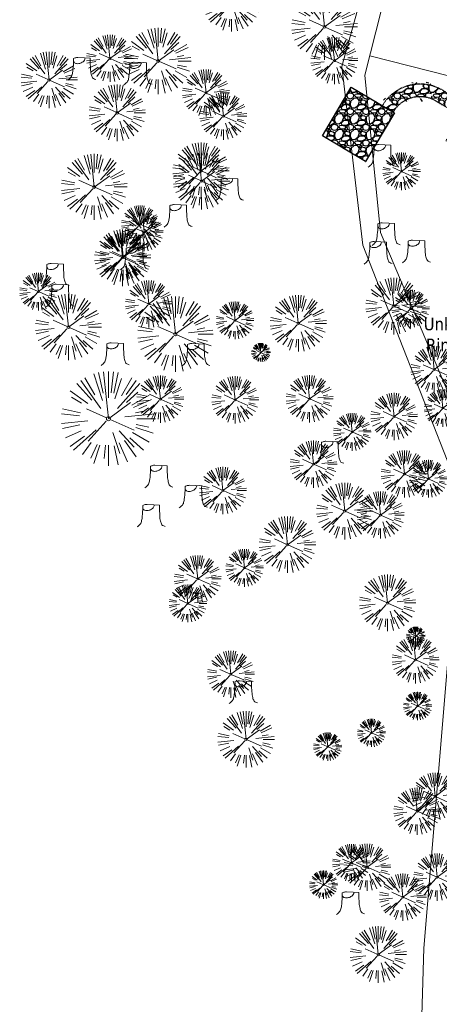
# Model space of a CAD drawing. Header units: feet. Extents: x 1134296 to 1140710, y 647902 to 649877.
# Tile 6 of 66: x 1134350 to 1134483, y 648396 to 648709. Entities that reach past the tile are written whole.
import ezdxf
from ezdxf import colors
from ezdxf.entities.mleader import LeaderData, LeaderLine
from ezdxf.lldxf.tags import DXFTag
from ezdxf.math import Vec2, Vec3

# ---------------------------------------------------------------- set-up
doc = ezdxf.new("R2010")
doc.units = ezdxf.units.FT
doc.header["$MEASUREMENT"] = 0
doc.linetypes.add('RAD', pattern=[0.13, 0.08, -0.05])
for name, color, linetype in [('C-CAMPSITE-PADS', 6, 'Continuous'), ('C-SWLK-GRVL', 5, 'RAD'), ('C-SWLK-GRVL-PATT', 8, 'Continuous'), ('G-TEXT-ST02', 2, 'Continuous'), ('G-XREF', 7, 'Continuous')]:
    doc.layers.add(name, color=color, linetype=linetype)
for name, color, linetype, lineweight in [('V-ANNO-TEXT', 8, 'Continuous', 13), ('V-SITE-VEGE', 8, 'Continuous', 18), ('V-UTIL-POWR-LINE-UNDR', 8, 'EXIST_PROP POWER UNDERGROUND LINE 1', 15)]:
    doc.layers.add(name, color=color, linetype=linetype, lineweight=lineweight)
doc.styles.add('SEI-Dim & Leader', font='tahoma.ttf')
doc.styles.get("Standard").update_dxf_attribs({"font": 'arial.ttf'})
tags = doc.linetypes.add('EXIST_PROP POWER UNDERGROUND LINE 1', pattern='A,1.5,-0.2,["P-UG",Standard,S=0.08,R=0,X=-0.1,Y=-0.04],-0.3', length=2).pattern_tags.tags
tags[6] = DXFTag(74, 10)
pattern_1 = [(228.012787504, (3.6, 5), (-40.00000000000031, -45.00000000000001), [0.67268, -66.5954402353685]), (184.969740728, (3.15, 4.5), (59.99999999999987, 5.000000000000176), [1.15434, -114.27962380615]), (132.510447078, (2, 4.4), (50.00000000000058, -54.99999999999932), [0.8139400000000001, -80.5801629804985]), (267.273689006, (0.05, 3.15), (5.000000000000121, 100.0000000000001), [1.05119, -104.067790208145]), (292.833654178, (0, 2.1), (-24.99999999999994, 60.00000000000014), [1.030775, -102.0468656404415]), (357.273689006, (0.4, 1.15), (-100.0000000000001, 5.000000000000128), [1.05119, -104.067790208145]), (37.6942404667, (1.45, 1.1), (-64.99999999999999, -49.99999999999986), [1.390145, -137.62424274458]), (72.2553283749, (2.55, 1.95), (35.00000000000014, 110), [1.31244, -129.9316074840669]), (121.429565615, (2.95, 3.2), (-40.0000000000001, 64.99999999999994), [1.05475, -104.420365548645]), (175.236358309, (2.4, 4.1), (54.99999999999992, -5.00000000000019), [1.20416, -59.0038128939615]), (222.397437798, (1.2, 4.2), (-59.99999999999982, -54.99999999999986), [1.55724, -154.1668750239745]), (138.814074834, (5, 3.1), (-35.00000000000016, 30), [0.5315049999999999, -52.61922406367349]), (171.46923439, (4.600000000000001, 3.45), (64.99999999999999, -9.999999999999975), [1.011185, -100.107557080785]), (225, (3.6, 3.6), (-5.551115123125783e-16, -4.999999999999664), [0.707105, -6.3639628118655]), (203.198590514, (3.25, 4.2), (24.99999999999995, 9.999999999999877), [0.38079, -37.6980755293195]), (291.801409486, (2.9, 4.050000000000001), (-4.99999999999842, 15.00000000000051), [0.538515, -26.3873090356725]), (30.96375653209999, (3.1, 3.55), (15.00000000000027, 9.999999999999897), [0.874645, -28.2801144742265]), (161.565051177, (3.85, 4), (10.00000000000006, -4.999999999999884), [0.632455, -15.178933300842]), (16.389540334, (0, 4.050000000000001), (49.99999999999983, 15.00000000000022), [0.886, -87.714225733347]), (70.3461759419, (0.8500000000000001, 4.3), (-20.0000000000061, -55.00000000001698), [0.7433049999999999, -73.58703873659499]), (293.198590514, (3.85, 5), (-9.999999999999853, 24.99999999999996), [0.761575, -37.3172905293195]), (343.610459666, (4.149999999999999, 4.3), (-49.99999999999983, 15.00000000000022), [0.8859999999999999, -87.71422573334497]), (339.44395478, (0, 0.95), (-25.00000000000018, 10.00000000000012), [0.8543999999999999, -41.86561872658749]), (294.775140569, (0.8, 0.65), (-25.00000000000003, 55.00000000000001), [0.71589, -70.87321531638]), (66.8014094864, (3.9, 0), (9.999999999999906, 24.99999999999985), [0.761575, -37.3172905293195]), (17.3540246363, (4.2, 0.7000000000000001), (-64.99999999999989, -19.99999999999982), [0.838155, -82.97711807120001]), (69.44395478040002, (1.45, 0), (-10.00000000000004, -24.99999999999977), [0.4272, -42.29281872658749]), (101.309932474, (3.6, 0), (-4.999999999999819, 20.00000000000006), [0.25495, -25.240147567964]), (165.963756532, (3.55, 0.25), (14.99999999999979, -5.000000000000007), [1.030775, -19.5847531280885]), (186.009005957, (2.55, 0.5), (50.00000000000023, 4.999999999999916), [0.9552499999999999, -94.56961587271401]), (303.690067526, (3.1, 3.1), (-4.999999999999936, 9.999999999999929), [0.7211099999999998, -17.30664637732]), (353.157226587, (3.5, 2.5), (85.00000000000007, -10.00000000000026), [1.25897, -124.6378131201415]), (60.9453959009, (4.75, 2.35), (-19.99999999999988, -34.99999999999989), [0.51478, -50.963370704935]), (90, (5, 2.8), (-4.999999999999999, 5), [0.3, -4.699999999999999]), (120.256437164, (2.45, 0.65), (20.00000000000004, -35.00000000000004), [0.69462, -68.76759994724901]), (48.01278750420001, (2.1, 1.25), (40, 44.99999999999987), [1.34536, -65.92276023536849]), (0, (3, 2.25), (5, 5), [1.3, -3.7]), (325.3048464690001, (4.3, 2.25), (50.0000000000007, -34.99999999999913), [0.7905699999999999, -78.26637150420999]), (254.054604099, (4.95, 1.8), (-5.000000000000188, -20.00000000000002), [0.72801, -35.6725394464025]), (207.645975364, (4.75, 1.1), (-94.99999999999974, -50.00000000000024), [1.185325, -117.347370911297]), (175.42607874, (3.7, 0.55), (-64.99999999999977, 5.000000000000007), [1.253995, -124.1453670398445])]

# ---------------------------------------------------------------- blocks, each defined once
blk = doc.blocks.new('V-SITE-VEGE-Coniferious Tree 2')
at = {"color": 0, "linetype": 'ByBlock'}
for p, q in [((-0.1460065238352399, 0.2528363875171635), (-0.2500390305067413, 0.4330260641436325)), ((-0.06264093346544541, 0.1926377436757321), (-0.1545378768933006, 0.4755369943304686)), ((-0.0574950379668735, 0.2703678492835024), (-0.1039851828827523, 0.4890788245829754)), ((-0.0003172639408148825, 0.0025937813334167), (-0.05229705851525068, 0.4972664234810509)), ((-3.601054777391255e-05, 0.2219193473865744), (-3.601054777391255e-05, 0.5000060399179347)), ((0.02890183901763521, 0.2753366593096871), (0.05222503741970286, 0.4972664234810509)), ((0.0571938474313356, 0.2692740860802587), (0.1039131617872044, 0.4890788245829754)), ((0.06850648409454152, 0.2109817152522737), (0.1382469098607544, 0.425630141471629)), ((0.139142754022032, 0.2410654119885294), (0.2499670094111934, 0.4330260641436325)), ((-0.1756943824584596, 0.1950752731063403), (-0.3346129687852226, 0.3715878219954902)), ((-0.07913071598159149, 0.1088658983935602), (-0.2939353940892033, 0.4045257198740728)), ((0.09777767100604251, 0.108636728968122), (0.3345409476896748, 0.3715878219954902)), ((0.1868724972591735, 0.2572635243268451), (0.2938633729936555, 0.4045257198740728)), ((-0.2201011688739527, 0.1598873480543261), (-0.4045617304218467, 0.2938993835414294)), ((-0.2844040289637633, 0.1641894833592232), (-0.393144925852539, 0.2269610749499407)), ((0.1919663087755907, 0.1728666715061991), (0.3115823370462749, 0.2805763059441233)), ((0.2487690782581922, 0.143647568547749), (0.4329900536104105, 0.2500030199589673)), ((-0.0009318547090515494, -0.0006770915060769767), (0.2349564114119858, 0.1707208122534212)), ((0.2658942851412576, 0.1183972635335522), (0.4567507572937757, 0.2033670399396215)), ((-0.3060292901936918, 0.03215663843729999), (-0.4973024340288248, 0.05226104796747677)), ((-0.2961437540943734, 0.06292784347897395), (-0.4891148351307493, 0.1039491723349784)), ((-0.01992166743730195, 0.008854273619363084), (-0.2318825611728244, 0.1032199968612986)), ((0.173080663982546, 0.01818771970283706), (0.497230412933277, 0.05226104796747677)), ((0.2872695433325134, 0.06106323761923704), (0.3884790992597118, 0.08257391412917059)), ((0.3024988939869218, 0), (0.4999700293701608, 0)), ((-0.2182782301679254, -0.02292736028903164), (-0.4973024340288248, -0.05226104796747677)), ((-0.302185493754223, -0.0642195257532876), (-0.4891148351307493, -0.1039491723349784)), ((-0.02300503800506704, -0.02554197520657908), (-0.2137781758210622, -0.2373882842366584)), ((0.01849546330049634, -0.008260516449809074), (0.2719985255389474, -0.1211160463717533)), ((0.2891445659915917, -0.09395946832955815), (0.4755009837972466, -0.1545018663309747)), ((0.2936342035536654, -0.06241742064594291), (0.4274066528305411, -0.09084484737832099)), ((-0.2881436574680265, -0.1282723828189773), (-0.4568227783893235, -0.2033670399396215)), ((-0.254528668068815, -0.1848980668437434), (-0.4045617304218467, -0.2938993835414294)), ((-0.1320480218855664, -0.1188660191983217), (-0.3716238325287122, -0.3345769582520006)), ((0.04781873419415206, -0.1473038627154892), (0.1192466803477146, -0.3671294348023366)), ((0.1143820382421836, -0.1271057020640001), (0.2718110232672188, -0.301920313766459)), ((0.2253521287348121, -0.2029399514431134), (0.3715518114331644, -0.3345769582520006)), ((0.2555295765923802, -0.1475434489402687), (0.4329900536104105, -0.2500030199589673)), ((-0.1842986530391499, -0.2536176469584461), (-0.2766747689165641, -0.3807650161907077)), ((-0.1213812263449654, -0.2725449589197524), (-0.1855903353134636, -0.4167758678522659)), ((-0.09098502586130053, -0.2799408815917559), (-0.1545378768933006, -0.4755369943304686)), ((-0.02966136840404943, -0.2817638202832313), (-0.04434904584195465, -0.4216092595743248)), ((-3.601054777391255e-05, -0.2817638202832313), (-3.601054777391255e-05, -0.5000060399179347)), ((0.06104806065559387, -0.2873055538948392), (0.1039131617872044, -0.4890788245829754)), ((0.1131111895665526, -0.2541280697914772), (0.2033310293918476, -0.4567867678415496)), ((0.1688618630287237, -0.2324611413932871), (0.2938633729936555, -0.4045257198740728))]:
    blk.add_line(p, q, dxfattribs=at)
blk.add_circle((-3.601054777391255e-05, 0), 0.02083358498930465)
blk = doc.blocks.new('V-SITE-VEGE-Stump')
for points in [[(-0.122905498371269, -0.01429599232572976, 0.05261256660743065), (-0.09863241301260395, 0.007697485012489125, 0.1061947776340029), (-0.09053039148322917, 0.02191696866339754, 0.04486152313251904), (-0.08374707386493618, 0.05273626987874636, 0.02007395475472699), (-0.07764030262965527, 0.1228815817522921, 0.01167487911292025), (-0.07732468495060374, 0.1363966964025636, 0.007866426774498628), (-0.07764030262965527, 0.1564565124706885)], [(-0.07764030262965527, 0.1564565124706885, -0.02766804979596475), (-0.05341885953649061, 0.1633605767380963, -0.0679781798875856), (-0.04316680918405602, 0.1642506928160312), (0.008593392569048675, 0.1616126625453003), (0.05395851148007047, 0.1590945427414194)], [(0.01506844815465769, 0.161253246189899, -0.08286378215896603), (0.008147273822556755, 0.1419669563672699, -0.1113242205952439), (-0.002098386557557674, 0.130555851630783, -0.03931328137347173), (-0.01592715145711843, 0.1222882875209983, -0.04919659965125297), (-0.02797848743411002, 0.1177254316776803, -0.06600187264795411), (-0.0446681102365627, 0.1155126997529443, -0.07018691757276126), (-0.06035359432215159, 0.1177254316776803, -0.1148593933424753), (-0.06850904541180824, 0.1222766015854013, -0.0759377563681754), (-0.07734269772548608, 0.1331671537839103)], [(0.05395851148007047, 0.1590945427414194, 0.004334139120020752), (0.05376627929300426, 0.1369184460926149, 0.00834373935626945), (0.05395851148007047, 0.1253997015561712), (0.05605689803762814, 0.07623641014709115, 0.04625247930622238), (0.06241632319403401, 0.03170819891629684, 0.06962485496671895), (0.07334360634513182, 0.00381048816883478, 0.1497246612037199), (0.07941695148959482, -0.001975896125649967, 0.05852299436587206), (0.09922370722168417, -0.009139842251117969)]]:
    blk.add_lwpolyline(points, format="xyb")
blk = doc.blocks.new('_Open90')
at = {"color": 0, "linetype": 'ByBlock', "lineweight": -2}
for p, q in [((0, 0), (-1, 0)), ((-0.5, 0.5), (0, 0)), ((0, 0), (-0.5, -0.5))]:
    blk.add_line(p, q, dxfattribs=at)
blk = doc.blocks.new('C_PBASE-PACTOLA_02403811')
at = {"layer": 'C-CAMPSITE-PADS'}
blk.add_lwpolyline([(1134469.085173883, 648679.574443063), (1134459.877829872, 648664.1075488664), (1134446.129479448, 648672.2918546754), (1134455.336823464, 648687.758748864)], close=True, dxfattribs=at)
at = {"layer": 'C-SWLK-GRVL', "flags": 128}
for points in [[(1134492.12103398, 648682.1542054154), (1134484.4095245, 648686.7448180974, 0.4142135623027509), (1134465.218450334, 648681.8762790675)], [(1134490.074957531, 648678.7171178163), (1134482.363448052, 648683.3077304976, 0.4142135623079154), (1134468.655537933, 648679.830202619)]]:
    blk.add_lwpolyline(points, format="xyb", dxfattribs=at)
blk = doc.blocks.new('C_PHTCH-PACTOLA_02403811')
at = {"layer": 'C-SWLK-GRVL-PATT'}
h = blk.add_hatch(dxfattribs=at)
h.set_pattern_fill('GRAVEL', color=256, scale=5)
h.set_pattern_definition(pattern_1)
h.paths.add_polyline_path([(1134455.336823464, 648687.758748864), (1134469.085173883, 648679.574443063), (1134459.877829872, 648664.1075488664), (1134446.129479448, 648672.2918546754)])
h.paths.add_polyline_path([(1134509.375464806, 648679.8568436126), (1134495.625918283, 648688.04186146), (1134485.395536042, 648670.8564234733), (1134499.143886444, 648662.6721176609)])
h = blk.add_hatch(dxfattribs=at)
h.set_pattern_fill('GRAVEL', color=256, scale=5)
h.set_pattern_definition(pattern_1)
edge = h.paths.add_edge_path()
edge.add_line((1134492.12103398, 648682.1542054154), (1134484.4095245, 648686.7448180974))
edge.add_arc((1134477.248256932, 648674.7150114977), 14.00000000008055, 59.23492989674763, 149.2349298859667)
edge.add_line((1134465.218450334, 648681.8762790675), (1134468.655537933, 648679.8302026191))
edge.add_arc((1134477.248256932, 648674.715011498), 9.999999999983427, 59.23492989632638, 149.2349298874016, ccw=False)
edge.add_line((1134482.363448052, 648683.3077304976), (1134490.07495753, 648678.717117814))
edge.add_line((1134490.07495753, 648678.717117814), (1134492.12103398, 648682.1542054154))
blk = doc.blocks.new('C_XBASE-PACTOLA_02403811')
at = {"layer": 'V-UTIL-POWR-LINE-UNDR', "flags": 128}
for points in [[(1134480.127728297, 648231.4910384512), (1134494.996471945, 648496.1691917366), (1134496.354631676, 648566.44434151), (1134464.634199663, 648641.5326281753), (1134459.677329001, 648691.5978201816), (1134473.792826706, 648747.2770438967), (1134487.668805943, 648772.8760612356), (1134492.621603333, 648802.5716343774), (1134496.091176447, 648841.0190152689), (1134500.796308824, 648860.3211453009), (1134494.587384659, 648928.3795930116), (1134495.610681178, 649027.1179445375), (1134495.955, 649106.737), (1134599.221251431, 649131.4978260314), (1134637.553107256, 649168.5421751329), (1134656.340245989, 649214.8847448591), (1134694.635392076, 649279.0850905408), (1134746.477990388, 649319.7325033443), (1134803.106029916, 649342.8457422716), (1134848.624546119, 649349.4784079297), (1134877.799434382, 649337.8966334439), (1134908.972639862, 649315.1325047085), (1134965.723883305, 649315.5318607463), (1135021.655, 649297.834), (1135074.570971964, 649267.2988659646), (1135109.814885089, 649210.9488559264), (1135119.855903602, 649164.3586520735), (1135144.601334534, 649102.1495441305)], [(1134473.064766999, 648231.4851816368), (1134478.456472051, 648413.8985310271), (1134486.335689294, 648507.9673143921), (1134488.00060163, 648563.7146524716), (1134458.971848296, 648637.4778226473), (1134452.334526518, 648694.363610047), (1134469.755962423, 648757.0102291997), (1134484.270288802, 648785.6038176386), (1134490.079328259, 648837.1034557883), (1134491.323436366, 648874.3994407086), (1134488.842662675, 648927.9953235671), (1134492.850503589, 649108.173474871)], [(1134511.816, 648684.869), (1134461.223065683, 648697.6950489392)]]:
    blk.add_lwpolyline(points, dxfattribs=at)
at = {"layer": 'V-SITE-VEGE'}
for name, p, xscale, yscale, zscale in [('V-SITE-VEGE-Coniferious Tree 2', (1134417.253, 648714.478), 17.99978256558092, 17.99978256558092, 17.99978256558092), ('V-SITE-VEGE-Coniferious Tree 2', (1134446.836, 648706.949), 20.99974632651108, 20.99974632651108, 20.99974632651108), ('V-SITE-VEGE-Coniferious Tree 2', (1134393.866, 648696.069), 20.99974632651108, 20.99974632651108, 20.99974632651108), ('V-SITE-VEGE-Coniferious Tree 2', (1134378.526, 648696.893), 14.99981880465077, 14.99981880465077, 14.99981880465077), ('V-SITE-VEGE-Coniferious Tree 2', (1134449.976, 648696.182), 14.99981880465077, 14.99981880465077, 14.99981880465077), ('V-SITE-VEGE-Coniferious Tree 2', (1134359.149, 648690.034), 17.99978256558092, 17.99978256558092, 17.99978256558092), ('V-SITE-VEGE-Stump', (1134370.027, 648690.564), 40.31522404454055, 40.31522404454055, 40.31522404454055), ('V-SITE-VEGE-Stump', (1134387.927, 648689.034), 40.31522404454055, 40.31522404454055, 40.31522404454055), ('V-SITE-VEGE-Coniferious Tree 2', (1134409.097, 648685.909), 14.99981880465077, 14.99981880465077, 14.99981880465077), ('V-SITE-VEGE-Coniferious Tree 2', (1134380.808, 648679.583), 17.99978256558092, 17.99978256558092, 17.99978256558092), ('V-SITE-VEGE-Coniferious Tree 2', (1134414.623, 648678.536), 14.99981880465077, 14.99981880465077, 14.99981880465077), ('V-SITE-VEGE-Coniferious Tree 2', (1134407.516, 648661.139), 17.99978256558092, 17.99978256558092, 17.99978256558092), ('V-SITE-VEGE-Stump', (1134465.719, 648662.843), 40.31522404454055, 40.31522404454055, 40.31522404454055), ('V-SITE-VEGE-Coniferious Tree 2', (1134373.497, 648655.997), 20.99974632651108, 20.99974632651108, 20.99974632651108), ('V-SITE-VEGE-Coniferious Tree 2', (1134407.676, 648657.853), 17.99978256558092, 17.99978256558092, 17.99978256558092), ('V-SITE-VEGE-Stump', (1134417.053, 648652.174), 40.31522404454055, 40.31522404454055, 40.31522404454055), ('V-SITE-VEGE-Stump', (1134417.059, 648652.146), 40.31522404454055, 40.31522404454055, 40.31522404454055), ('V-SITE-VEGE-Stump', (1134400.713, 648643.788), 40.31522404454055, 40.31522404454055, 40.31522404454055), ('V-SITE-VEGE-Coniferious Tree 2', (1134382.558, 648633.479), 17.99978256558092, 17.99978256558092, 17.99978256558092), ('V-SITE-VEGE-Stump', (1134466.925, 648638.012), 40.31522404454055, 40.31522404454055, 40.31522404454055), ('V-SITE-VEGE-Coniferious Tree 2', (1134382.709, 648633.91), 14.99981880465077, 14.99981880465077, 14.99981880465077), ('V-SITE-VEGE-Stump', (1134386.772, 648630.227), 40.31522404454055, 40.31522404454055, 40.31522404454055), ('V-SITE-VEGE-Stump', (1134464.383, 648632.048), 40.31522404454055, 40.31522404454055, 40.31522404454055), ('V-SITE-VEGE-Stump', (1134476.604, 648632.491), 40.31522404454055, 40.31522404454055, 40.31522404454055), ('V-SITE-VEGE-Stump', (1134361.53, 648625.076), 40.31522404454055, 40.31522404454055, 40.31522404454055), ('V-SITE-VEGE-Coniferious Tree 2', (1134468.921, 648618.118), 17.99978256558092, 17.99978256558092, 17.99978256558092), ('V-SITE-VEGE-Stump', (1134363.168, 648618.464), 40.31522404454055, 40.31522404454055, 40.31522404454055), ('V-SITE-VEGE-Coniferious Tree 2', (1134390.911, 648618.798), 14.99981880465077, 14.99981880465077, 14.99981880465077), ('V-SITE-VEGE-Coniferious Tree 2', (1134365.284, 648611.448), 20.99974632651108, 20.99974632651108, 20.99974632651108), ('V-SITE-VEGE-Coniferious Tree 2', (1134438.493, 648612.626), 17.99978256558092, 17.99978256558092, 17.99978256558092), ('V-SITE-VEGE-Stump', (1134380.658, 648599.837), 40.31522404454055, 40.31522404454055, 40.31522404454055), ('V-SITE-VEGE-Stump', (1134406.352, 648599.606), 40.31522404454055, 40.31522404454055, 40.31522404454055), ('V-SITE-VEGE-Coniferious Tree 2', (1134481.758, 648597.934), 14.99981880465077, 14.99981880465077, 14.99981880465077), ('V-SITE-VEGE-Coniferious Tree 2', (1134378.03, 648582.294), 29.99963760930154, 29.99963760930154, 29.99963760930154), ('V-SITE-VEGE-Coniferious Tree 2', (1134394.567, 648588.516), 14.99981880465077, 14.99981880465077, 14.99981880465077), ('V-SITE-VEGE-Coniferious Tree 2', (1134418.362, 648588.302), 14.99981880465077, 14.99981880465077, 14.99981880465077), ('V-SITE-VEGE-Coniferious Tree 2', (1134442.074, 648588.611), 14.99981880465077, 14.99981880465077, 14.99981880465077), ('V-SITE-VEGE-Coniferious Tree 2', (1134468.979, 648582.993), 14.99981880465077, 14.99981880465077, 14.99981880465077), ('V-SITE-VEGE-Coniferious Tree 2', (1134443.337, 648567.828), 14.99981880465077, 14.99981880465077, 14.99981880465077), ('V-SITE-VEGE-Stump', (1134448.999, 648568.489), 40.31522404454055, 40.31522404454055, 40.31522404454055), ('V-SITE-VEGE-Coniferious Tree 2', (1134472.301, 648564.71), 14.99981880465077, 14.99981880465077, 14.99981880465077), ('V-SITE-VEGE-Stump', (1134394.574, 648560.891), 40.31522404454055, 40.31522404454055, 40.31522404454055), ('V-SITE-VEGE-Coniferious Tree 2', (1134414.496, 648559.454), 14.99981880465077, 14.99981880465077, 14.99981880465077), ('V-SITE-VEGE-Stump', (1134405.536, 648554.485), 40.31522404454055, 40.31522404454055, 40.31522404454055), ('V-SITE-VEGE-Coniferious Tree 2', (1134453.259, 648552.905), 17.99978256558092, 17.99978256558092, 17.99978256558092), ('V-SITE-VEGE-Coniferious Tree 2', (1134464.688, 648551.652), 14.99981880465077, 14.99981880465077, 14.99981880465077), ('V-SITE-VEGE-Stump', (1134392.091, 648548.43), 40.31522404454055, 40.31522404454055, 40.31522404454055), ('V-SITE-VEGE-Coniferious Tree 2', (1134435.021, 648542.229), 17.99978256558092, 17.99978256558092, 17.99978256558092), ('V-SITE-VEGE-Coniferious Tree 2', (1134406.451, 648531.338), 14.99981880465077, 14.99981880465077, 14.99981880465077), ('V-SITE-VEGE-Coniferious Tree 2', (1134466.892, 648523.705), 17.99978256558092, 17.99978256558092, 17.99978256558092), ('V-SITE-VEGE-Coniferious Tree 2', (1134475.789, 648505.619), 14.99981880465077, 14.99981880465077, 14.99981880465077), ('V-SITE-VEGE-Coniferious Tree 2', (1134417.017, 648501.005), 14.99981880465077, 14.99981880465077, 14.99981880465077), ('V-SITE-VEGE-Stump', (1134421.453, 648492.327), 40.31522404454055, 40.31522404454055, 40.31522404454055), ('V-SITE-VEGE-Coniferious Tree 2', (1134476.455, 648490.893), 8.999891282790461, 8.999891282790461, 8.999891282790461), ('V-SITE-VEGE-Coniferious Tree 2', (1134421.847, 648480.304), 17.99978256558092, 17.99978256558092, 17.99978256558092), ('V-SITE-VEGE-Coniferious Tree 2', (1134461.782, 648482.377), 8.999891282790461, 8.999891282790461, 8.999891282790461), ('V-SITE-VEGE-Coniferious Tree 2', (1134447.833, 648477.972), 8.999891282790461, 8.999891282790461, 8.999891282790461), ('V-SITE-VEGE-Coniferious Tree 2', (1134482.052, 648462.19), 14.99981880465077, 14.99981880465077, 14.99981880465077), ('V-SITE-VEGE-Coniferious Tree 2', (1134476.32, 648457.461), 14.99981880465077, 14.99981880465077, 14.99981880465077), ('V-SITE-VEGE-Coniferious Tree 2', (1134460.416, 648439.624), 14.99981880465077, 14.99981880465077, 14.99981880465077), ('V-SITE-VEGE-Coniferious Tree 2', (1134482.685, 648436.499), 14.99981880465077, 14.99981880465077, 14.99981880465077), ('V-SITE-VEGE-Coniferious Tree 2', (1134446.516, 648434.059), 8.999891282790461, 8.999891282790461, 8.999891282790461), ('V-SITE-VEGE-Coniferious Tree 2', (1134471.752, 648430.104), 14.99981880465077, 14.99981880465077, 14.99981880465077), ('V-SITE-VEGE-Stump', (1134455.606, 648425.21), 40.31522404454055, 40.31522404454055, 40.31522404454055), ('V-SITE-VEGE-Coniferious Tree 2', (1134463.959, 648411.841), 17.99978256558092, 17.99978256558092, 17.99978256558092)]:
    blk.add_blockref(name, p, dxfattribs=dict(at, xscale=xscale, yscale=yscale, zscale=zscale))
at = {"layer": 'V-SITE-VEGE', "rotation": 8.537736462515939e-07}
for p, xscale, yscale, zscale in [((1134471.336, 648660.945), 11.99985504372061, 11.99985504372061, 11.99985504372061), ((1134388.134, 648644.135), 11.99985504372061, 11.99985504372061, 11.99985504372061), ((1134389.449, 648641.581), 11.99985504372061, 11.99985504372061, 11.99985504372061), ((1134355.733, 648622.711), 11.99985504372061, 11.99985504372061, 11.99985504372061), ((1134399.346, 648609.179), 23.99971008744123, 23.99971008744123, 23.99971008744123), ((1134474.251, 648617.295), 11.99985504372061, 11.99985504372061, 11.99985504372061), ((1134418.349, 648613.553), 11.99985504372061, 11.99985504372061, 11.99985504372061), ((1134426.588, 648603.338), 5.999927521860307, 5.999927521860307, 5.999927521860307), ((1134484.525, 648585.686), 11.99985504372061, 11.99985504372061, 11.99985504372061), ((1134455.651, 648578.074), 11.99985504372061, 11.99985504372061, 11.99985504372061), ((1134479.892, 648563.192), 11.99985504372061, 11.99985504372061, 11.99985504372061), ((1134421.363, 648534.85), 11.99985504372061, 11.99985504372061, 11.99985504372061), ((1134403.314, 648523.529), 11.99985504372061, 11.99985504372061, 11.99985504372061), ((1134475.911, 648513.143), 5.999927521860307, 5.999927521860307, 5.999927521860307), ((1134455.375, 648440.992), 11.99985504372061, 11.99985504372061, 11.99985504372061)]:
    blk.add_blockref('V-SITE-VEGE-Coniferious Tree 2', p, dxfattribs=dict(at, xscale=xscale, yscale=yscale, zscale=zscale))
at = {"layer": 'V-ANNO-TEXT'}
ml = blk.add_multileader_mtext('Standard', dxfattribs=at)
ml.set_content('Unknown Utily\\PRim - 4662.75', color=256, style='SEI-Dim & Leader')
ml.set_leader_properties(color=256, linetype='ByLayer', lineweight=-1)
ml.set_arrow_properties(name='OPEN90')
ml.build(insert=Vec2(0, 0))
ml.multileader.update_dxf_attribs({"text_left_attachment_type": 2, "text_right_attachment_type": 2, "dogleg_length": 0.1, "arrow_head_size": 3.2, "scale": 40})
ctx = ml.context
ctx.base_point, ctx.scale, ctx.arrow_head_size, ctx.plane_origin = Vec3(1134475.866388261, 648608.9271345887), 40, 3.2, Vec3(1134529.479, 648634.721)
ctx.left_attachment, ctx.right_attachment, ctx.text_align_type = 2, 2, 2
notes = []
notes.append((ctx, [(0, (1, 1, 0), (1134518.53663675, 648608.9271345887), (-1, 0), 4, [(0, [(1134528.532787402, 648632.3642755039)], 0, [])])]))
ctx.mtext.insert, ctx.mtext.alignment, ctx.mtext.flow_direction = Vec3(1134512.53663675, 648614.4337385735), 3, 5
for ctx, leaders in notes:
    for number, flags, end, landing, length, lines in leaders:
        leader = LeaderData()
        leader.index, (leader.has_last_leader_line, leader.has_dogleg_vector, leader.attachment_direction) = number, flags
        leader.last_leader_point, leader.dogleg_vector, leader.dogleg_length = Vec3(end), Vec3(landing), length
        for number, points, colour, breaks in lines:
            line = LeaderLine()
            line.index, line.vertices, line.color, line.breaks = number, Vec3.list(points), colors.encode_raw_color(colour), breaks
            leader.lines.append(line)
        ctx.leaders.append(leader)

msp = doc.modelspace()

# ---------------------------------------------------------------- block references
at = {"layer": 'G-TEXT-ST02'}
msp.add_blockref('C_PHTCH-PACTOLA_02403811', (0, 0), dxfattribs=at)

# ---------------------------------------------------------------- next in the draw order: block references
at = {"layer": 'G-XREF'}
msp.add_blockref('C_XBASE-PACTOLA_02403811', (0, 0), dxfattribs=at)

# ---------------------------------------------------------------- next in the draw order: block references
msp.add_blockref('C_PBASE-PACTOLA_02403811', (0, 0), dxfattribs=at)

doc.saveas('drawing.dxf')
